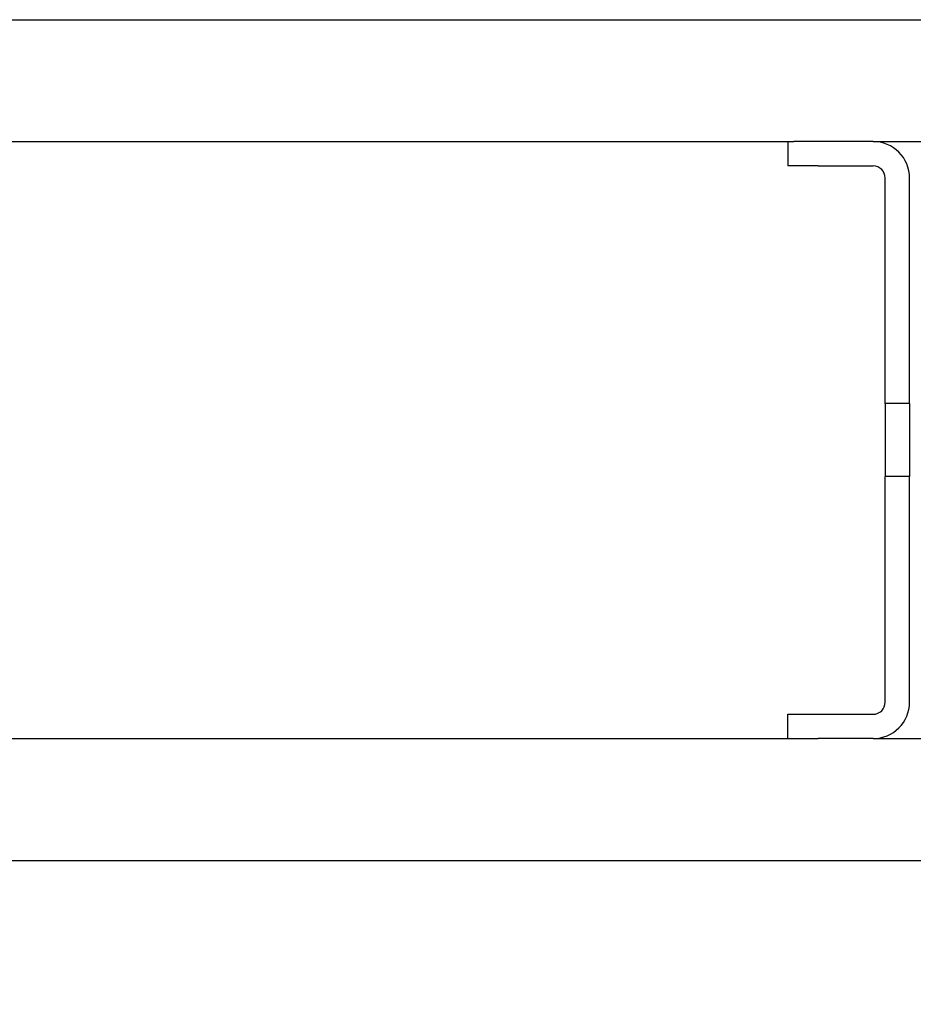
# Model space of a CAD drawing. Header units: millimetres. Extents: x 0 to 4212, y 0 to 2970.
# Tile 12 of 36: x 1471 to 1618, y 1006 to 1168. Entities that reach past the tile are written whole.
import ezdxf

# ---------------------------------------------------------------- set-up
doc = ezdxf.new("R2010")
doc.units = ezdxf.units.MM
doc.header["$LTSCALE"] = 10
doc.linetypes.add('SLD-实线', pattern=[0])
doc.layers.add('标注层', color=98, linetype='SLD-实线', lineweight=25)
doc.styles.add('SLDTEXTSTYLE2', font='txt')
doc.dimstyles.new('SLDDIMSTYLE0', dxfattribs={"dimtxt": 35, "dimasz": 20, "dimexe": 0, "dimexo": 0.0625, "dimgap": 8.75, "dimtad": 2, "dimdec": 1, "dimrnd": 1e-09, "dimzin": 12, "dimdsep": 46, "dimtxsty": 'SLDTEXTSTYLE2', "dimblk1": 'OPEN30', "dimblk2": 'OPEN30', "dimsah": 1, "dimcen": 0.09, "dimadec": 0, "dimazin": 3, "dimtfac": 1, "dimtdec": 1, "dimtofl": 0, "dimtmove": 0, "dimatfit": 3, "dimldrblk": 'OPEN30', "dimfxl": 0, "dimfrac": 2, "dimtolj": 1, "dimtzin": 12, "dimarcsym": 0})

# ---------------------------------------------------------------- blocks, each defined once
blk = doc.blocks.new('_OPEN30')
at = {"color": 0, "linetype": 'ByBlock', "lineweight": -2}
for p, q in [((-1, 0.267949), (0, 0)), ((0, 0), (-1, -0.267949)), ((0, 0), (-1, 0))]:
    blk.add_line(p, q, dxfattribs=at)
blk = doc.blocks.new('_D_1')
at = {"layer": '标注层'}
for p, q in [((1331.37, 1096), (1331.37, 729)), ((1806.87, 875), (1806.87, 729)), ((1331.37, 739), (1806.87, 739))]:
    blk.add_line(p, q, dxfattribs=at)
at = {"layer": '标注层', "xscale": 20, "yscale": 20, "rotation": 180.0000000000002}
blk.add_blockref('_OPEN30', (1331.37, 739), dxfattribs=at)
at = {"layer": '标注层', "xscale": 20, "yscale": 20}
blk.add_blockref('_OPEN30', (1806.87, 739), dxfattribs=at)
at = {"layer": '标注层', "insert": (1526.75, 779.73), "char_height": 35, "attachment_point": 1, "style": 'SLDTEXTSTYLE2'}
blk.add_mtext('475.5', dxfattribs=at)

msp = doc.modelspace()

# ---------------------------------------------------------------- linework, layer by layer
at = {"color": 7, "linetype": 'SLD-实线', "lineweight": 25}
for p, q in [((1316.865, 1168.002), (1790.365, 1168.002)), ((1316.865, 1148.002), (1598.565, 1148.002)), ((1597.565, 1148.002), (1597.565, 1144.002)), ((1602.565, 1148.002), (1598.565, 1148.002)), ((1611.565, 1148.002), (1602.565, 1148.002)), ((1611.565, 1148.002), (1790.365, 1148.002)), ((1602.565, 1144.002), (1611.565, 1144.002)), ((1613.565, 1110.002), (1613.565, 1142.002)), ((1617.565, 1110.002), (1617.565, 1142.002)), ((1617.565, 1105.002), (1617.565, 1110.002)), ((1617.565, 1105.002), (1613.565, 1105.002)), ((1617.565, 1105.002), (1617.565, 1093.002)), ((1617.565, 1093.002), (1613.565, 1093.002)), ((1617.565, 1088.002), (1617.565, 1093.002)), ((1613.565, 1056.002), (1613.565, 1088.002)), ((1617.565, 1056.002), (1617.565, 1088.002)), ((1597.565, 1050.002), (1597.565, 1054.002)), ((1597.565, 1054.002), (1602.565, 1054.002)), ((1602.565, 1054.002), (1611.565, 1054.002)), ((1316.865, 1050.002), (1598.565, 1050.002)), ((1598.565, 1050.002), (1602.565, 1050.002)), ((1611.565, 1050.002), (1602.565, 1050.002)), ((1611.565, 1050.002), (1790.365, 1050.002)), ((1316.865, 1030.002), (1790.365, 1030.002))]:
    msp.add_line(p, q, dxfattribs=at)
for centre, radius, start, end in [((1611.565, 1142.002), 6, 0, 90), ((1611.565, 1142.002), 2, 0, 90), ((1611.565, 1056.002), 2, 270, 0), ((1611.565, 1056.002), 6, 270, 0)]:
    msp.add_arc(centre, radius, start, end, dxfattribs=at)
for points in [[(1602.565, 1144.002), (1601.91, 1144.002), (1600.6, 1144.002), (1598.947, 1144.002), (1597.791, 1144.002), (1597.641, 1144.002), (1597.565, 1144.002)], [(1613.565, 1105.002), (1613.565, 1105.077), (1613.565, 1105.228), (1613.565, 1106.384), (1613.565, 1108.037), (1613.565, 1109.347), (1613.565, 1110.002)], [(1613.565, 1105.002), (1613.565, 1104.912), (1613.565, 1104.732), (1613.565, 1103.344), (1613.565, 1101.361), (1613.565, 1099.002), (1613.565, 1096.643), (1613.565, 1094.66), (1613.565, 1093.273), (1613.565, 1093.092), (1613.565, 1093.002)], [(1613.565, 1088.002), (1613.565, 1088.657), (1613.565, 1089.968), (1613.565, 1091.62), (1613.565, 1092.777), (1613.565, 1092.927), (1613.565, 1093.002)]]:
    msp.add_open_spline(points, degree=3, dxfattribs=at)

# ---------------------------------------------------------------- dimensions: what is measured, and where the dimension line sits
at = {"layer": '标注层'}
dim = msp.add_linear_dim(base=(1806.865, 739.002), p1=(1331.365, 1096.002), p2=(1806.865, 875.002), dimstyle='SLDDIMSTYLE0', dxfattribs=at)
dim.commit()
dim.dimension.update_dxf_attribs({"geometry": '_D_1', "text_midpoint": (1577.669, 739.002), "dimtype": 160})

doc.saveas('drawing.dxf')
